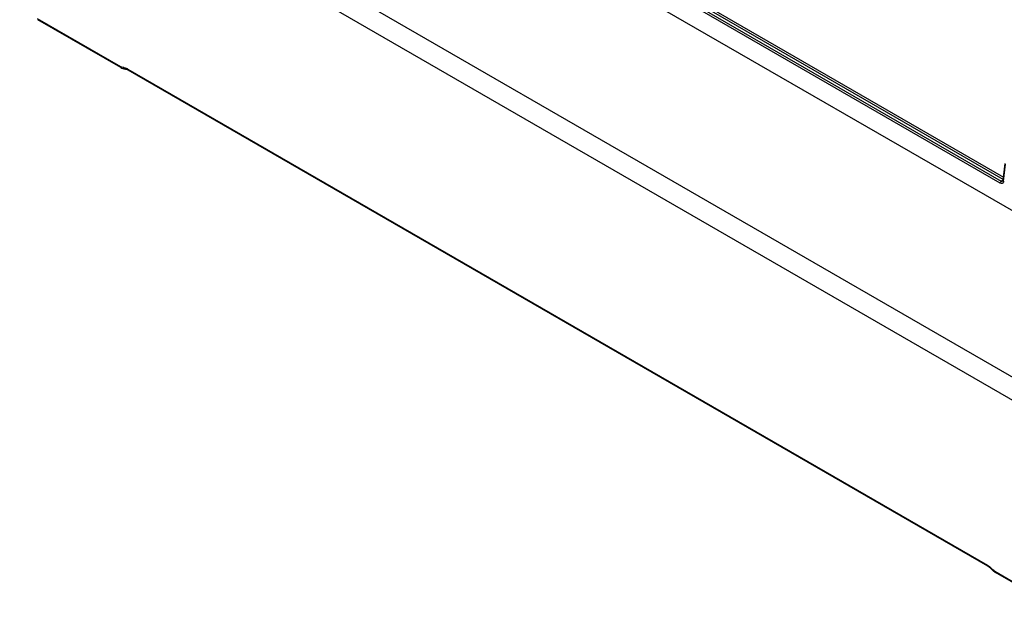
# Model space of a CAD drawing. Header units: inches. Extents: x 0 to 117, y 0 to 83.
# Tile 28 of 57: x 99.7 to 105.79, y 16.47 to 20.19. Entities that reach past the tile are written whole.
import ezdxf

# ---------------------------------------------------------------- set-up
doc = ezdxf.new("R2010")
doc.units = ezdxf.units.IN
doc.header["$LTSCALE"] = 6.431102
doc.header["$MEASUREMENT"] = 0
doc.layers.get('0').update_dxf_attribs({"linetype": 'CONTINUOUS'})

msp = doc.modelspace()

# ---------------------------------------------------------------- linework, layer by layer
at = {"color": 7, "linetype": 'CONTINUOUS'}
for p, q in [((99.6991, 22.5522), (106.2354, 18.7786)), ((105.7632, 19.1788), (100.119, 22.4375)), ((100.126, 22.4491), (105.7702, 19.1905)), ((105.7829, 19.2013), (100.1417, 22.4582)), ((100.1486, 22.4692), (105.7845, 19.2154)), ((105.9384, 17.92), (100.1983, 21.234)), ((100.2213, 21.0795), (105.9221, 17.7882)), ((99.8074, 20.1961), (100.3219, 19.8991)), ((100.325, 19.8926), (99.8109, 20.1894)), ((100.325, 19.8926), (100.3305, 19.8897)), ((100.3672, 19.8839), (105.6848, 16.8139)), ((100.3681, 19.8786), (100.3703, 19.8774)), ((105.6878, 16.8074), (100.3703, 19.8774)), ((105.7822, 19.1945), (105.7935, 19.3003)), ((105.7851, 19.1898), (105.7964, 19.2956)), ((105.7702, 19.1905), (105.7809, 19.1967)), ((105.7726, 19.1893), (105.7702, 19.1905)), ((105.7805, 19.1898), (105.7803, 19.1897)), ((105.7804, 19.1897), (105.7803, 19.1897)), ((105.7846, 19.1869), (105.7838, 19.1843)), ((105.7845, 19.192), (105.7854, 19.1919)), ((105.7851, 19.1898), (105.7846, 19.1869)), ((105.6954, 16.8025), (105.6996, 16.7992)), ((105.7303, 16.772), (105.7336, 16.77)), ((105.7305, 16.7765), (106.2446, 16.4797)), ((106.2476, 16.4733), (105.7336, 16.77))]:
    msp.add_line(p, q, dxfattribs=at)
for points in [[(100.3305, 19.8897), (100.3369, 19.8871), (100.3433, 19.8854)], [(100.3433, 19.8854), (100.3542, 19.8839), (100.3587, 19.8827)], [(100.3587, 19.8827), (100.3633, 19.881), (100.3681, 19.8786)], [(105.7822, 19.1945), (105.7821, 19.1935), (105.7818, 19.1924), (105.7816, 19.1915), (105.7812, 19.1908), (105.7809, 19.1903), (105.7807, 19.19), (105.7805, 19.1898)], [(105.6878, 16.8074), (105.6912, 16.8054), (105.6954, 16.8025)], [(105.6996, 16.7992), (105.7038, 16.7956), (105.708, 16.7917)], [(105.708, 16.7917), (105.7145, 16.7849), (105.7182, 16.7813)], [(105.7182, 16.7813), (105.7222, 16.778), (105.7262, 16.7749), (105.7303, 16.772)]]:
    msp.add_lwpolyline(points, dxfattribs=at)
for centre, radius, start, end in [((100.3516, 19.9503), 0.0592, 239.96919, 242.31614), ((100.3424, 19.9235), 0.0307, 262.55066, 266.18922), ((100.3373, 19.8481), 0.0449, 82.55067, 86.18555), ((100.3266, 19.8141), 0.0807, 62.31642, 64.76045), ((100.3239, 19.8089), 0.0866, 59.97229, 62.3178), ((105.6072, 16.6945), 0.1429, 42.86582, 44.54547), ((105.7837, 16.8583), 0.0979, 222.86411, 224.28819)]:
    msp.add_arc(centre, radius, start, end, dxfattribs=at)
for points, knots in [([(100.325, 19.8926), (100.324, 19.8932), (100.3223, 19.8952), (100.322, 19.8977), (100.3219, 19.8991)], [0, 0, 0, 0, 0.45219, 1, 1, 1, 1]), ([(100.3672, 19.8839), (100.3673, 19.8826), (100.3677, 19.8801), (100.3694, 19.8781), (100.3703, 19.8775)], [0, 0, 0, 0, 0.539147, 1, 1, 1, 1]), ([(105.7817, 19.1945), (105.7815, 19.194), (105.7821, 19.1924), (105.7836, 19.1922), (105.7845, 19.192)], [0, 0, 0, 0, 0.371824, 1, 1, 1, 1]), ([(105.7119, 16.7917), (105.7116, 16.791), (105.7111, 16.7898), (105.7113, 16.7884), (105.7116, 16.788)], [0, 0, 0, 0, 0.607012, 1, 1, 1, 1]), ([(105.7305, 16.7765), (105.7306, 16.7752), (105.731, 16.7727), (105.7327, 16.7707), (105.7336, 16.7701)], [0, 0, 0, 0, 0.53915, 1, 1, 1, 1])]:
    msp.add_open_spline(points, degree=3, knots=knots, dxfattribs=at)
for points in [[(100.3384, 19.8931), (100.3334, 19.8937), (100.3285, 19.8956), (100.324, 19.8979)], [(100.3403, 19.8929), (100.3417, 19.8889), (100.3456, 19.8848), (100.3498, 19.8845)], [(100.3432, 19.8926), (100.3493, 19.8918), (100.3554, 19.8898), (100.3611, 19.8871)], [(105.7632, 19.1788), (105.7634, 19.1823), (105.7655, 19.1887), (105.7687, 19.1876)], [(105.7803, 19.1897), (105.7781, 19.1884), (105.775, 19.1885), (105.7726, 19.1893)], [(105.7838, 19.1843), (105.7829, 19.1821), (105.7815, 19.1799), (105.7796, 19.1785)], [(105.7796, 19.1785), (105.7753, 19.1751), (105.768, 19.1761), (105.7632, 19.1788)], [(105.6878, 16.8074), (105.6857, 16.8086), (105.6848, 16.8115), (105.6848, 16.8139)], [(105.6848, 16.8139), (105.6891, 16.8114), (105.6932, 16.8086), (105.6971, 16.8055)], [(105.6971, 16.8055), (105.7013, 16.8021), (105.7053, 16.7985), (105.709, 16.7947)], [(105.7242, 16.7806), (105.7204, 16.7834), (105.7169, 16.7866), (105.7136, 16.7899)], [(105.7305, 16.7765), (105.7284, 16.7777), (105.7262, 16.7791), (105.7242, 16.7806)]]:
    msp.add_open_spline(points, degree=3, dxfattribs=at)

doc.saveas('drawing.dxf')
